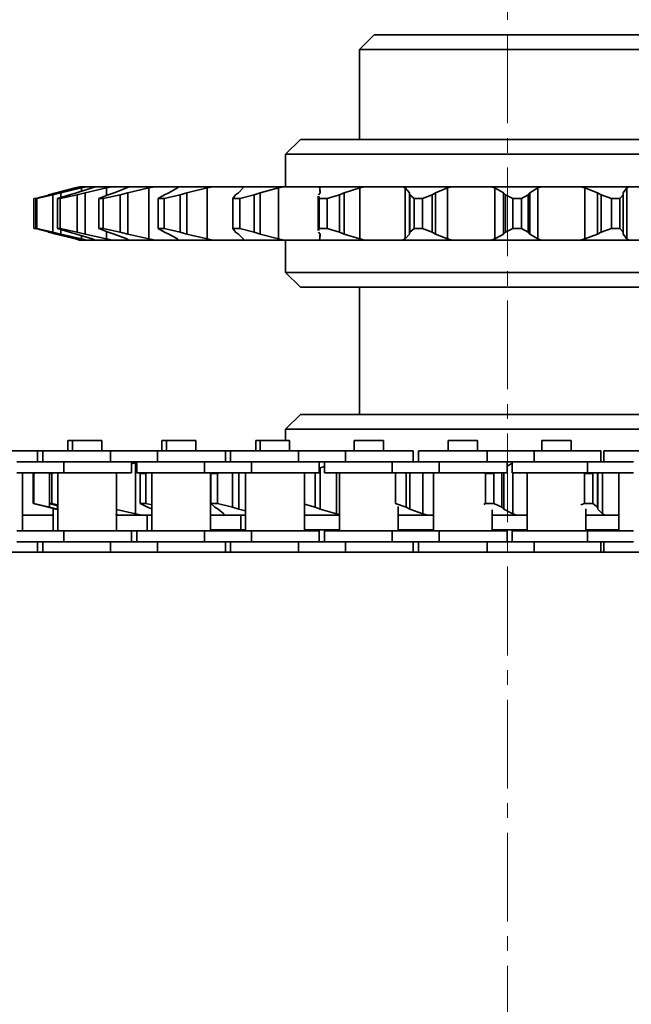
# Model space of a CAD drawing. Header units: millimetres. Extents: x 2945 to 26725, y -1082 to 16127.
# Tile 103 of 151: x 16579 to 16662, y 7691 to 7824. Entities that reach past the tile are written whole.
import ezdxf

# ---------------------------------------------------------------- set-up
doc = ezdxf.new("R2010")
doc.units = ezdxf.units.MM
doc.linetypes.add('点画线', pattern=[18, 12, -2, 2, -2])
doc.layers.add('中心线层', color=1, linetype='点画线', lineweight=18)
doc.layers.add('几何体', color=7, linetype='Continuous', lineweight=35)

msp = doc.modelspace()

# ---------------------------------------------------------------- linework, layer by layer
at = {"layer": '中心线层'}
msp.add_line((16645.254, 7893.876), (16645.254, 5124.821), dxfattribs=at)
at = {"layer": '几何体'}
for p, q in [((16627.254, 7821.852), (16625.254, 7819.852)), ((16627.254, 7821.852), (16639.416, 7821.852)), ((16639.416, 7821.852), (16663.254, 7821.852)), ((16625.254, 7819.852), (16625.254, 7807.672)), ((16638.767, 7819.852), (16625.254, 7819.852)), ((16665.254, 7819.852), (16638.767, 7819.852)), ((16617.254, 7807.672), (16615.254, 7805.672)), ((16617.254, 7807.672), (16673.254, 7807.672)), ((16615.254, 7805.672), (16615.254, 7801.279)), ((16675.254, 7805.672), (16615.254, 7805.672)), ((16584.222, 7800.467), (16583.188, 7800.204)), ((16583.393, 7800.204), (16584.412, 7800.467)), ((16584.857, 7800.467), (16583.777, 7800.204)), ((16586.795, 7801.124), (16584.222, 7800.467)), ((16584.222, 7800.467), (16584.222, 7800.417)), ((16584.412, 7800.467), (16586.927, 7801.124)), ((16587.655, 7801.124), (16584.857, 7800.467)), ((16584.857, 7800.467), (16584.857, 7799.832)), ((16586.043, 7800.204), (16586.963, 7800.467)), ((16587.397, 7801.279), (16586.795, 7801.124)), ((16586.927, 7801.124), (16587.507, 7801.279)), ((16586.963, 7800.467), (16589.12, 7801.124)), ((16588.132, 7800.467), (16587.053, 7800.204)), ((16587.507, 7801.279), (16587.397, 7801.279)), ((16587.507, 7801.279), (16588.355, 7801.279)), ((16588.355, 7801.279), (16587.655, 7801.124)), ((16587.655, 7801.124), (16587.655, 7800.678)), ((16591.033, 7801.124), (16588.132, 7800.467)), ((16588.132, 7800.467), (16588.132, 7794.877)), ((16589.57, 7801.279), (16588.355, 7801.279)), ((16589.12, 7801.124), (16589.57, 7801.279)), ((16589.57, 7801.279), (16591.8, 7801.279)), ((16591.8, 7801.279), (16591.033, 7801.124)), ((16591.033, 7801.124), (16591.033, 7800.103)), ((16591.282, 7800.204), (16592.061, 7800.467)), ((16594.068, 7801.279), (16591.8, 7801.279)), ((16592.061, 7800.467), (16593.765, 7801.124)), ((16593.903, 7800.467), (16592.872, 7800.204)), ((16593.765, 7801.124), (16594.068, 7801.279)), ((16596.78, 7801.124), (16593.903, 7800.467)), ((16593.903, 7800.467), (16593.903, 7794.877)), ((16594.068, 7801.279), (16597.581, 7801.279)), ((16597.581, 7801.279), (16596.78, 7801.124)), ((16596.78, 7801.124), (16596.78, 7794.22)), ((16600.802, 7801.279), (16597.581, 7801.279)), ((16598.879, 7800.204), (16599.484, 7800.467)), ((16599.484, 7800.467), (16600.661, 7801.124)), ((16600.661, 7801.124), (16600.802, 7801.279)), ((16600.802, 7801.279), (16605.446, 7801.279)), ((16601.919, 7800.467), (16600.981, 7800.204)), ((16604.646, 7801.124), (16601.919, 7800.467)), ((16601.919, 7800.467), (16601.919, 7794.877)), ((16605.446, 7801.279), (16604.646, 7801.124)), ((16604.646, 7801.124), (16604.646, 7794.22)), ((16609.479, 7801.279), (16605.446, 7801.279)), ((16608.503, 7800.204), (16608.907, 7800.467)), ((16608.907, 7800.467), (16609.506, 7801.124)), ((16609.506, 7801.124), (16609.479, 7801.279)), ((16609.479, 7801.279), (16615.05, 7801.279)), ((16611.828, 7800.467), (16611.025, 7800.204)), ((16614.287, 7801.124), (16611.828, 7800.467)), ((16611.828, 7800.467), (16611.828, 7794.877)), ((16615.05, 7801.279), (16614.287, 7801.124)), ((16614.287, 7801.124), (16614.287, 7794.22)), ((16619.72, 7801.279), (16615.05, 7801.279)), ((16619.913, 7801.124), (16619.72, 7801.279)), ((16619.72, 7801.279), (16625.975, 7801.279)), ((16619.733, 7800.204), (16619.919, 7800.467)), ((16619.913, 7801.124), (16619.913, 7800.629)), ((16619.919, 7800.467), (16619.916, 7800.791)), ((16623.199, 7800.467), (16622.564, 7800.204)), ((16625.281, 7801.124), (16623.199, 7800.467)), ((16623.199, 7800.467), (16623.199, 7794.877)), ((16625.975, 7801.279), (16625.281, 7801.124)), ((16625.281, 7801.124), (16625.281, 7794.22)), ((16631.077, 7801.279), (16625.975, 7801.279)), ((16631.428, 7801.124), (16631.077, 7801.279)), ((16631.077, 7801.279), (16637.742, 7801.279)), ((16632.038, 7800.467), (16631.428, 7801.124)), ((16631.428, 7801.124), (16631.428, 7794.22)), ((16632.079, 7800.204), (16632.038, 7800.467)), ((16632.038, 7800.467), (16632.038, 7794.877)), ((16635.533, 7800.467), (16635.096, 7800.204)), ((16637.149, 7801.124), (16635.533, 7800.467)), ((16635.533, 7800.467), (16635.533, 7794.877)), ((16637.742, 7801.279), (16637.149, 7801.124)), ((16637.149, 7801.124), (16637.149, 7794.22)), ((16643.053, 7801.279), (16637.742, 7801.279)), ((16643.547, 7801.124), (16643.053, 7801.279)), ((16643.053, 7801.279), (16649.838, 7801.279)), ((16644.735, 7800.467), (16643.547, 7801.124)), ((16643.547, 7801.124), (16643.547, 7794.22)), ((16645, 7800.204), (16644.735, 7800.467)), ((16644.735, 7800.467), (16644.735, 7794.877)), ((16648.292, 7800.467), (16648.071, 7800.204)), ((16649.37, 7801.124), (16648.292, 7800.467)), ((16648.292, 7800.467), (16648.292, 7794.877)), ((16649.838, 7801.279), (16649.37, 7801.124)), ((16649.37, 7801.124), (16649.37, 7794.22)), ((16655.125, 7801.279), (16649.838, 7801.279)), ((16655.741, 7801.124), (16655.125, 7801.279)), ((16655.125, 7801.279), (16661.733, 7801.279)), ((16657.455, 7800.467), (16655.741, 7801.124)), ((16655.741, 7801.124), (16655.741, 7794.22)), ((16657.933, 7800.204), (16657.455, 7800.467)), ((16657.455, 7800.467), (16657.455, 7794.877)), ((16661.411, 7801.124), (16660.919, 7800.467)), ((16660.919, 7800.467), (16660.924, 7800.204)), ((16661.733, 7801.279), (16661.411, 7801.124)), ((16661.411, 7801.124), (16661.411, 7794.22)), ((16666.767, 7801.279), (16661.733, 7801.279)), ((16581.428, 7799.748), (16581.21, 7799.691)), ((16581.21, 7799.691), (16581.21, 7795.653)), ((16581.463, 7799.691), (16583.393, 7800.204)), ((16581.463, 7799.691), (16581.606, 7799.691)), ((16581.463, 7795.653), (16581.463, 7799.691)), ((16583.777, 7800.204), (16581.606, 7799.691)), ((16581.606, 7799.691), (16581.606, 7795.653)), ((16583.777, 7800.204), (16583.777, 7795.14)), ((16584.408, 7799.691), (16586.043, 7800.204)), ((16584.408, 7799.691), (16584.784, 7799.691)), ((16584.408, 7795.653), (16584.408, 7799.691)), ((16587.053, 7800.204), (16584.784, 7799.691)), ((16584.784, 7799.691), (16584.784, 7795.653)), ((16587.053, 7800.204), (16587.053, 7795.14)), ((16590.012, 7799.691), (16591.282, 7800.204)), ((16590.012, 7799.691), (16590.605, 7799.691)), ((16590.012, 7795.653), (16590.012, 7799.691)), ((16592.872, 7800.204), (16590.605, 7799.691)), ((16590.605, 7799.691), (16590.605, 7795.653)), ((16592.872, 7800.204), (16592.872, 7795.14)), ((16598.031, 7799.691), (16598.879, 7800.204)), ((16598.031, 7799.691), (16598.815, 7799.691)), ((16598.031, 7795.653), (16598.031, 7799.691)), ((16600.981, 7800.204), (16598.815, 7799.691)), ((16598.815, 7799.691), (16598.815, 7795.653)), ((16600.981, 7800.204), (16600.981, 7795.14)), ((16608.113, 7799.691), (16608.503, 7800.204)), ((16608.113, 7799.691), (16609.054, 7799.691)), ((16608.113, 7795.653), (16608.113, 7799.691)), ((16611.025, 7800.204), (16609.054, 7799.691)), ((16609.054, 7799.691), (16609.054, 7795.653)), ((16611.025, 7800.204), (16611.025, 7795.14)), ((16619.67, 7800.003), (16619.67, 7795.341)), ((16619.819, 7799.691), (16619.767, 7800.003)), ((16619.819, 7799.691), (16620.875, 7799.691)), ((16619.819, 7795.653), (16619.819, 7799.691)), ((16622.564, 7800.204), (16620.875, 7799.691)), ((16620.875, 7799.691), (16620.875, 7795.653)), ((16622.564, 7800.204), (16622.564, 7795.14)), ((16632.636, 7799.691), (16632.079, 7800.204)), ((16632.079, 7800.204), (16632.079, 7795.14)), ((16632.636, 7799.691), (16633.762, 7799.691)), ((16632.636, 7795.653), (16632.636, 7799.691)), ((16635.096, 7800.204), (16633.762, 7799.691)), ((16633.762, 7799.691), (16633.762, 7795.653)), ((16635.096, 7800.204), (16635.096, 7795.14)), ((16646.005, 7799.691), (16645, 7800.204)), ((16645, 7800.204), (16645, 7795.14)), ((16646.005, 7799.691), (16647.151, 7799.691)), ((16646.005, 7795.653), (16646.005, 7799.691)), ((16648.071, 7800.204), (16647.151, 7799.691)), ((16647.151, 7799.691), (16647.151, 7795.653)), ((16648.071, 7800.204), (16648.071, 7795.14)), ((16659.341, 7799.691), (16657.933, 7800.204)), ((16657.933, 7800.204), (16657.933, 7795.14)), ((16659.341, 7799.691), (16660.457, 7799.691)), ((16659.341, 7795.653), (16659.341, 7799.691)), ((16660.924, 7800.204), (16660.457, 7799.691)), ((16660.457, 7799.691), (16660.457, 7795.653)), ((16660.924, 7800.204), (16660.924, 7795.14)), ((16581.21, 7795.653), (16581.428, 7795.596)), ((16581.463, 7795.653), (16581.606, 7795.653)), ((16583.393, 7795.14), (16581.463, 7795.653)), ((16581.606, 7795.653), (16583.777, 7795.14)), ((16583.188, 7795.14), (16584.222, 7794.877)), ((16584.412, 7794.877), (16583.393, 7795.14)), ((16583.777, 7795.14), (16584.857, 7794.877)), ((16584.222, 7794.926), (16584.222, 7794.877)), ((16584.408, 7795.653), (16584.784, 7795.653)), ((16586.043, 7795.14), (16584.408, 7795.653)), ((16584.784, 7795.653), (16587.053, 7795.14)), ((16584.857, 7795.512), (16584.857, 7794.877)), ((16586.963, 7794.877), (16586.043, 7795.14)), ((16587.053, 7795.14), (16588.132, 7794.877)), ((16590.012, 7795.653), (16590.605, 7795.653)), ((16591.282, 7795.14), (16590.012, 7795.653)), ((16590.605, 7795.653), (16592.872, 7795.14)), ((16591.033, 7795.24), (16591.033, 7794.22)), ((16592.061, 7794.877), (16591.282, 7795.14)), ((16592.872, 7795.14), (16593.903, 7794.877)), ((16598.031, 7795.653), (16598.815, 7795.653)), ((16598.879, 7795.14), (16598.031, 7795.653)), ((16598.815, 7795.653), (16600.981, 7795.14)), ((16599.484, 7794.877), (16598.879, 7795.14)), ((16600.981, 7795.14), (16601.919, 7794.877)), ((16608.503, 7795.14), (16608.113, 7795.653)), ((16608.113, 7795.653), (16609.054, 7795.653)), ((16608.907, 7794.877), (16608.503, 7795.14)), ((16609.054, 7795.653), (16611.025, 7795.14)), ((16611.025, 7795.14), (16611.828, 7794.877)), ((16619.919, 7794.877), (16619.733, 7795.14)), ((16619.767, 7795.341), (16619.819, 7795.653)), ((16619.819, 7795.653), (16620.875, 7795.653)), ((16620.875, 7795.653), (16622.564, 7795.14)), ((16622.564, 7795.14), (16623.199, 7794.877)), ((16632.038, 7794.877), (16632.079, 7795.14)), ((16632.079, 7795.14), (16632.636, 7795.653)), ((16632.636, 7795.653), (16633.762, 7795.653)), ((16633.762, 7795.653), (16635.096, 7795.14)), ((16635.096, 7795.14), (16635.533, 7794.877)), ((16644.735, 7794.877), (16645, 7795.14)), ((16645, 7795.14), (16646.005, 7795.653)), ((16646.005, 7795.653), (16647.151, 7795.653)), ((16647.151, 7795.653), (16648.071, 7795.14)), ((16648.071, 7795.14), (16648.292, 7794.877)), ((16657.455, 7794.877), (16657.933, 7795.14)), ((16657.933, 7795.14), (16659.341, 7795.653)), ((16659.341, 7795.653), (16660.457, 7795.653)), ((16660.457, 7795.653), (16660.924, 7795.14)), ((16660.924, 7795.14), (16660.919, 7794.877)), ((16584.222, 7794.877), (16586.795, 7794.22)), ((16586.927, 7794.22), (16584.412, 7794.877)), ((16584.857, 7794.877), (16587.655, 7794.22)), ((16587.507, 7794.065), (16586.927, 7794.22)), ((16589.12, 7794.22), (16586.963, 7794.877)), ((16587.397, 7794.065), (16587.507, 7794.065)), ((16587.655, 7794.666), (16587.655, 7794.22)), ((16588.132, 7794.877), (16591.033, 7794.22)), ((16588.355, 7794.065), (16589.539, 7794.065)), ((16589.57, 7794.065), (16589.12, 7794.22)), ((16591.8, 7794.065), (16594.067, 7794.065)), ((16593.765, 7794.22), (16592.061, 7794.877)), ((16594.068, 7794.065), (16593.765, 7794.22)), ((16593.903, 7794.877), (16596.78, 7794.22)), ((16597.581, 7794.065), (16600.802, 7794.065)), ((16600.661, 7794.22), (16599.484, 7794.877)), ((16600.802, 7794.065), (16600.661, 7794.22)), ((16601.919, 7794.877), (16604.646, 7794.22)), ((16609.506, 7794.22), (16608.907, 7794.877)), ((16609.479, 7794.065), (16609.506, 7794.22)), ((16611.828, 7794.877), (16614.287, 7794.22)), ((16615.254, 7794.065), (16615.254, 7789.672)), ((16619.72, 7794.065), (16619.913, 7794.22)), ((16619.913, 7794.715), (16619.913, 7794.22)), ((16619.916, 7794.553), (16619.919, 7794.877)), ((16623.199, 7794.877), (16625.281, 7794.22)), ((16631.077, 7794.065), (16631.428, 7794.22)), ((16631.428, 7794.22), (16632.038, 7794.877)), ((16635.533, 7794.877), (16637.149, 7794.22)), ((16643.053, 7794.065), (16643.547, 7794.22)), ((16643.547, 7794.22), (16644.735, 7794.877)), ((16648.292, 7794.877), (16649.37, 7794.22)), ((16655.125, 7794.065), (16655.741, 7794.22)), ((16655.741, 7794.22), (16657.455, 7794.877)), ((16660.919, 7794.877), (16661.411, 7794.22)), ((16615.254, 7789.672), (16617.254, 7787.672)), ((16615.254, 7789.672), (16675.254, 7789.672)), ((16673.254, 7787.672), (16617.254, 7787.672)), ((16625.254, 7787.672), (16625.254, 7770.458)), ((16617.254, 7770.458), (16615.254, 7768.458)), ((16617.254, 7770.458), (16673.254, 7770.458)), ((16615.254, 7768.458), (16615.254, 7766.94)), ((16675.254, 7768.458), (16615.254, 7768.458)), ((16585.816, 7766.94), (16585.816, 7765.565)), ((16586.441, 7766.94), (16585.816, 7766.94)), ((16586.441, 7766.94), (16586.441, 7765.565)), ((16588.421, 7766.94), (16586.441, 7766.94)), ((16590.401, 7766.94), (16588.421, 7766.94)), ((16590.401, 7765.565), (16590.401, 7766.94)), ((16598.516, 7766.94), (16598.516, 7765.565)), ((16599.141, 7766.94), (16598.516, 7766.94)), ((16599.141, 7766.94), (16599.141, 7765.565)), ((16601.121, 7766.94), (16599.141, 7766.94)), ((16603.101, 7766.94), (16601.121, 7766.94)), ((16603.101, 7765.565), (16603.101, 7766.94)), ((16611.216, 7766.94), (16611.216, 7765.565)), ((16611.841, 7766.94), (16611.216, 7766.94)), ((16611.841, 7766.94), (16611.841, 7765.565)), ((16613.821, 7766.94), (16611.841, 7766.94)), ((16615.801, 7766.94), (16613.821, 7766.94)), ((16615.801, 7765.565), (16615.801, 7766.94)), ((16624.541, 7766.94), (16624.541, 7765.565)), ((16626.521, 7766.94), (16624.541, 7766.94)), ((16628.501, 7766.94), (16626.521, 7766.94)), ((16628.501, 7765.565), (16628.501, 7766.94)), ((16637.241, 7766.94), (16637.241, 7765.565)), ((16639.278, 7766.94), (16637.241, 7766.94)), ((16641.201, 7766.94), (16639.278, 7766.94)), ((16641.201, 7765.565), (16641.201, 7766.94)), ((16649.936, 7766.94), (16649.936, 7765.565)), ((16651.973, 7766.94), (16649.936, 7766.94)), ((16653.896, 7766.94), (16651.973, 7766.94)), ((16653.896, 7765.565), (16653.896, 7766.94)), ((16581.721, 7765.565), (16572.546, 7765.565)), ((16581.721, 7764.065), (16581.721, 7765.565)), ((16582.421, 7765.565), (16581.721, 7765.565)), ((16582.421, 7765.565), (16582.421, 7764.065)), ((16591.596, 7765.565), (16582.421, 7765.565)), ((16591.596, 7765.565), (16591.596, 7764.065)), ((16597.946, 7765.565), (16591.596, 7765.565)), ((16597.946, 7765.565), (16597.946, 7764.065)), ((16607.121, 7765.565), (16597.946, 7765.565)), ((16607.121, 7764.065), (16607.121, 7765.565)), ((16607.821, 7765.565), (16607.121, 7765.565)), ((16607.821, 7765.565), (16607.821, 7764.065)), ((16616.996, 7765.565), (16607.821, 7765.565)), ((16616.996, 7765.565), (16616.996, 7764.065)), ((16623.346, 7765.565), (16616.996, 7765.565)), ((16623.346, 7765.565), (16623.346, 7764.065)), ((16632.521, 7765.565), (16623.346, 7765.565)), ((16632.521, 7764.065), (16632.521, 7765.565)), ((16633.221, 7765.565), (16633.221, 7764.065)), ((16642.542, 7765.565), (16633.221, 7765.565)), ((16642.542, 7765.565), (16642.542, 7764.065)), ((16648.889, 7765.565), (16642.542, 7765.565)), ((16648.889, 7765.565), (16648.889, 7764.065)), ((16657.916, 7765.565), (16648.889, 7765.565)), ((16657.916, 7764.065), (16657.916, 7765.565)), ((16658.325, 7765.565), (16658.325, 7764.065)), ((16669.313, 7765.565), (16658.325, 7765.565)), ((16585.246, 7764.065), (16578.896, 7764.065)), ((16585.246, 7764.065), (16585.246, 7762.565)), ((16591.596, 7764.065), (16585.246, 7764.065)), ((16591.596, 7764.065), (16585.246, 7764.065)), ((16597.946, 7764.065), (16591.596, 7764.065)), ((16594.421, 7762.565), (16594.421, 7764.065)), ((16594.974, 7763.911), (16594.421, 7763.785)), ((16594.974, 7763.911), (16594.974, 7757.006)), ((16595.121, 7764.065), (16595.121, 7762.565)), ((16604.296, 7764.065), (16597.946, 7764.065)), ((16604.296, 7764.065), (16597.946, 7764.065)), ((16604.296, 7764.065), (16604.296, 7762.565)), ((16610.646, 7764.065), (16604.296, 7764.065)), ((16610.646, 7764.065), (16610.646, 7762.565)), ((16616.996, 7764.065), (16610.646, 7764.065)), ((16616.996, 7764.065), (16610.646, 7764.065)), ((16623.346, 7764.065), (16616.996, 7764.065)), ((16619.821, 7762.565), (16619.821, 7764.065)), ((16619.95, 7763.253), (16619.821, 7763.203)), ((16620.521, 7763.424), (16619.95, 7763.253)), ((16619.95, 7763.253), (16619.95, 7757.664)), ((16620.521, 7764.065), (16620.521, 7762.565)), ((16629.696, 7764.065), (16623.346, 7764.065)), ((16629.696, 7764.065), (16623.346, 7764.065)), ((16629.696, 7764.065), (16629.696, 7762.565)), ((16636.046, 7764.065), (16629.696, 7764.065)), ((16636.046, 7764.065), (16636.046, 7762.565)), ((16642.542, 7764.065), (16636.046, 7764.065)), ((16642.542, 7764.065), (16636.046, 7764.065)), ((16648.889, 7764.065), (16642.542, 7764.065)), ((16645.221, 7762.565), (16645.221, 7764.065)), ((16646, 7763.911), (16645.221, 7763.494)), ((16645.916, 7764.065), (16645.916, 7762.565)), ((16656.102, 7764.065), (16648.889, 7764.065)), ((16656.102, 7764.065), (16648.889, 7764.065)), ((16656.102, 7764.065), (16656.102, 7762.565)), ((16662.307, 7764.065), (16656.102, 7764.065)), ((16585.246, 7762.565), (16578.896, 7762.565)), ((16579.696, 7754.715), (16579.696, 7762.565)), ((16581.139, 7762.478), (16581.48, 7762.565)), ((16581.139, 7762.478), (16581.216, 7762.478)), ((16581.139, 7758.439), (16581.139, 7762.478)), ((16581.58, 7762.565), (16581.216, 7762.478)), ((16581.216, 7762.478), (16581.216, 7758.439)), ((16583.324, 7762.478), (16583.705, 7762.591)), ((16583.324, 7762.478), (16583.638, 7762.478)), ((16583.324, 7758.439), (16583.324, 7762.478)), ((16583.343, 7762.565), (16583.343, 7762.483)), ((16584.022, 7762.565), (16583.638, 7762.478)), ((16583.638, 7762.478), (16583.638, 7758.439)), ((16584.446, 7762.565), (16584.446, 7754.715)), ((16594.421, 7762.565), (16585.246, 7762.565)), ((16592.396, 7754.715), (16592.396, 7762.565)), ((16604.296, 7762.565), (16595.121, 7762.565)), ((16595.601, 7762.478), (16596.335, 7762.478)), ((16595.601, 7758.439), (16595.601, 7762.478)), ((16596.711, 7762.565), (16596.335, 7762.478)), ((16596.335, 7762.478), (16596.335, 7758.439)), ((16597.146, 7762.565), (16597.146, 7754.715)), ((16610.646, 7762.565), (16604.296, 7762.565)), ((16605.096, 7754.715), (16605.096, 7762.565)), ((16605.155, 7762.478), (16606.057, 7762.478)), ((16605.155, 7758.439), (16605.155, 7762.478)), ((16606.404, 7762.565), (16606.057, 7762.478)), ((16606.057, 7762.478), (16606.057, 7758.439)), ((16608.09, 7762.565), (16608.09, 7757.926)), ((16608.934, 7762.565), (16608.934, 7757.664)), ((16609.846, 7762.565), (16609.846, 7754.715)), ((16619.821, 7762.565), (16610.646, 7762.565)), ((16617.796, 7754.715), (16617.796, 7762.565)), ((16619.266, 7762.565), (16619.266, 7757.926)), ((16629.696, 7762.565), (16620.521, 7762.565)), ((16622.146, 7762.565), (16622.146, 7757.006)), ((16622.546, 7762.565), (16622.546, 7754.715)), ((16636.046, 7762.565), (16629.696, 7762.565)), ((16630.14, 7762.478), (16630.14, 7758.439)), ((16631.578, 7762.565), (16631.578, 7757.926)), ((16632.071, 7762.565), (16632.071, 7757.664)), ((16633.824, 7762.565), (16633.824, 7757.006)), ((16635.246, 7762.565), (16635.246, 7754.715)), ((16645.221, 7762.565), (16636.046, 7762.565)), ((16642.303, 7762.478), (16642.058, 7762.619)), ((16642.303, 7762.478), (16643.448, 7762.478)), ((16642.303, 7758.439), (16642.303, 7762.478)), ((16643.448, 7762.478), (16643.448, 7758.439)), ((16644.487, 7762.565), (16644.487, 7757.926)), ((16644.769, 7762.565), (16644.769, 7757.664)), ((16656.102, 7762.565), (16645.916, 7762.565)), ((16646, 7762.565), (16646, 7757.006)), ((16647.941, 7762.565), (16647.941, 7754.715)), ((16655.707, 7762.478), (16656.836, 7762.478)), ((16655.707, 7758.439), (16655.707, 7762.478)), ((16662.307, 7762.565), (16656.102, 7762.565)), ((16656.836, 7762.478), (16656.836, 7758.439)), ((16657.43, 7762.565), (16657.43, 7757.926)), ((16657.488, 7762.565), (16657.488, 7757.664)), ((16658.145, 7762.565), (16658.145, 7757.006)), ((16660.35, 7762.565), (16660.35, 7754.715)), ((16583.136, 7757.926), (16581.139, 7758.439)), ((16581.139, 7758.439), (16581.216, 7758.439)), ((16581.216, 7758.439), (16583.343, 7757.926)), ((16584.175, 7757.664), (16583.136, 7757.926)), ((16583.324, 7758.439), (16583.638, 7758.439)), ((16584.446, 7758.106), (16583.324, 7758.439)), ((16583.343, 7758.433), (16583.343, 7757.926)), ((16583.343, 7757.926), (16584.415, 7757.664)), ((16583.638, 7758.439), (16584.446, 7758.255)), ((16583.821, 7757.753), (16583.821, 7754.715)), ((16584.446, 7757.595), (16584.175, 7757.664)), ((16584.415, 7758.115), (16584.415, 7757.664)), ((16592.396, 7757.591), (16594.974, 7757.006)), ((16596.569, 7757.926), (16595.601, 7758.439)), ((16595.601, 7758.439), (16596.335, 7758.439)), ((16596.335, 7758.439), (16597.146, 7758.25)), ((16597.146, 7757.695), (16596.569, 7757.926)), ((16605.155, 7758.439), (16606.057, 7758.439)), ((16605.674, 7757.926), (16605.155, 7758.439)), ((16606.136, 7757.664), (16605.674, 7757.926)), ((16606.057, 7758.439), (16608.09, 7757.926)), ((16606.897, 7757.006), (16606.136, 7757.664)), ((16608.09, 7757.926), (16608.934, 7757.664)), ((16608.934, 7757.664), (16609.846, 7757.428)), ((16617.796, 7758.351), (16619.266, 7757.926)), ((16619.266, 7757.926), (16619.95, 7757.664)), ((16619.95, 7757.664), (16622.146, 7757.006)), ((16630.14, 7758.439), (16631.578, 7757.926)), ((16630.496, 7754.715), (16630.496, 7758.011)), ((16631.578, 7757.926), (16632.071, 7757.664)), ((16632.071, 7757.664), (16633.824, 7757.006)), ((16642.058, 7758.297), (16642.303, 7758.439)), ((16642.303, 7758.439), (16643.448, 7758.439)), ((16643.448, 7758.439), (16644.487, 7757.926)), ((16644.487, 7757.926), (16644.769, 7757.664)), ((16644.769, 7757.664), (16646, 7757.006)), ((16655.214, 7758.245), (16655.707, 7758.439)), ((16655.707, 7758.439), (16656.836, 7758.439)), ((16655.891, 7754.715), (16655.891, 7757.711)), ((16656.836, 7758.439), (16657.43, 7757.926)), ((16657.43, 7757.926), (16657.488, 7757.664)), ((16657.488, 7757.664), (16658.145, 7757.006)), ((16579.696, 7756.852), (16583.821, 7756.852)), ((16592.596, 7756.852), (16592.251, 7757.006)), ((16592.396, 7756.852), (16592.596, 7756.852)), ((16595.769, 7756.852), (16597.146, 7756.852)), ((16596.521, 7756.852), (16596.521, 7754.715)), ((16606.917, 7756.852), (16606.897, 7757.006)), ((16609.221, 7756.852), (16609.221, 7754.852)), ((16634.448, 7756.852), (16635.246, 7756.852)), ((16643.196, 7754.715), (16643.196, 7757.578)), ((16646.505, 7756.852), (16647.941, 7756.852)), ((16658.508, 7756.852), (16660.35, 7756.852)), ((16585.246, 7754.715), (16578.896, 7754.715)), ((16585.246, 7753.215), (16585.246, 7754.715)), ((16594.421, 7754.715), (16585.246, 7754.715)), ((16594.421, 7753.215), (16594.421, 7754.715)), ((16595.121, 7754.715), (16594.421, 7754.715)), ((16595.121, 7754.715), (16595.121, 7753.215)), ((16604.296, 7754.715), (16595.121, 7754.715)), ((16604.296, 7753.215), (16604.296, 7754.715)), ((16610.646, 7754.715), (16604.296, 7754.715)), ((16605.096, 7754.852), (16609.846, 7754.852)), ((16610.646, 7753.215), (16610.646, 7754.715)), ((16619.821, 7754.715), (16610.646, 7754.715)), ((16617.796, 7754.852), (16622.546, 7754.852)), ((16619.821, 7753.215), (16619.821, 7754.715)), ((16620.521, 7754.715), (16620.521, 7753.215)), ((16629.696, 7754.715), (16620.521, 7754.715)), ((16629.696, 7753.215), (16629.696, 7754.715)), ((16636.046, 7754.715), (16629.696, 7754.715)), ((16630.496, 7754.852), (16635.246, 7754.852)), ((16636.046, 7753.215), (16636.046, 7754.715)), ((16645.221, 7754.715), (16636.046, 7754.715)), ((16643.196, 7754.852), (16647.941, 7754.852)), ((16645.221, 7753.215), (16645.221, 7754.715)), ((16645.916, 7754.715), (16645.916, 7753.215)), ((16656.102, 7754.715), (16645.916, 7754.715)), ((16655.891, 7754.852), (16660.35, 7754.852)), ((16656.102, 7753.215), (16656.102, 7754.715)), ((16662.307, 7754.715), (16656.102, 7754.715)), ((16585.246, 7753.215), (16578.896, 7753.215)), ((16581.721, 7751.852), (16581.721, 7753.215)), ((16582.421, 7753.215), (16582.421, 7751.852)), ((16591.596, 7753.215), (16585.246, 7753.215)), ((16591.596, 7753.215), (16585.246, 7753.215)), ((16597.946, 7753.215), (16591.596, 7753.215)), ((16591.596, 7751.852), (16591.596, 7753.215)), ((16604.296, 7753.215), (16597.946, 7753.215)), ((16604.296, 7753.215), (16597.946, 7753.215)), ((16597.946, 7751.852), (16597.946, 7753.215)), ((16610.646, 7753.215), (16604.296, 7753.215)), ((16607.121, 7751.852), (16607.121, 7753.215)), ((16607.821, 7753.215), (16607.821, 7751.852)), ((16616.996, 7753.215), (16610.646, 7753.215)), ((16616.996, 7753.215), (16610.646, 7753.215)), ((16623.346, 7753.215), (16616.996, 7753.215)), ((16616.996, 7751.852), (16616.996, 7753.215)), ((16629.696, 7753.215), (16623.346, 7753.215)), ((16629.696, 7753.215), (16623.346, 7753.215)), ((16623.346, 7751.852), (16623.346, 7753.215)), ((16636.046, 7753.215), (16629.696, 7753.215)), ((16632.521, 7751.852), (16632.521, 7753.215)), ((16633.221, 7753.215), (16633.221, 7751.852)), ((16642.542, 7753.215), (16636.046, 7753.215)), ((16642.542, 7753.215), (16636.046, 7753.215)), ((16648.889, 7753.215), (16642.542, 7753.215)), ((16642.542, 7751.852), (16642.542, 7753.215)), ((16656.102, 7753.215), (16648.889, 7753.215)), ((16656.102, 7753.215), (16648.889, 7753.215)), ((16648.889, 7751.852), (16648.889, 7753.215)), ((16662.307, 7753.215), (16656.102, 7753.215)), ((16657.916, 7751.852), (16657.916, 7753.215)), ((16658.325, 7753.215), (16658.325, 7751.852)), ((16845.254, 7751.852), (14399.254, 7751.852))]:
    msp.add_line(p, q, dxfattribs=at)
for points in [[(16587.507, 7794.065), (16587.57, 7794.065), (16587.645, 7794.065), (16587.732, 7794.065), (16587.832, 7794.065), (16587.944, 7794.065), (16588.069, 7794.065), (16588.206, 7794.065), (16588.355, 7794.065)], [(16589.57, 7794.065), (16589.808, 7794.065), (16590.057, 7794.065), (16590.318, 7794.065), (16590.591, 7794.065), (16590.876, 7794.065), (16591.172, 7794.065), (16591.48, 7794.065), (16591.8, 7794.065)], [(16594.068, 7794.065), (16594.469, 7794.065), (16594.882, 7794.065), (16595.305, 7794.065), (16595.739, 7794.065), (16596.184, 7794.065), (16596.639, 7794.065), (16597.105, 7794.065), (16597.581, 7794.065)], [(16600.802, 7794.065), (16601.35, 7794.065), (16601.908, 7794.065), (16602.475, 7794.065), (16603.051, 7794.065), (16603.637, 7794.065), (16604.231, 7794.065), (16604.834, 7794.065), (16605.446, 7794.065)], [(16605.446, 7794.065), (16606.171, 7794.065), (16606.874, 7794.065), (16607.532, 7794.065), (16608.123, 7794.065), (16608.628, 7794.065), (16609.03, 7794.065), (16609.317, 7794.065), (16609.479, 7794.065)], [(16609.479, 7794.065), (16610.15, 7794.065), (16610.829, 7794.065), (16611.515, 7794.065), (16612.208, 7794.065), (16612.908, 7794.065), (16613.616, 7794.065), (16614.33, 7794.065), (16615.05, 7794.065)], [(16615.05, 7794.065), (16615.772, 7794.065), (16616.498, 7794.065), (16617.206, 7794.065), (16617.872, 7794.065), (16618.475, 7794.065), (16618.995, 7794.065), (16619.414, 7794.065), (16619.72, 7794.065)], [(16619.72, 7794.065), (16620.484, 7794.065), (16621.254, 7794.065), (16622.029, 7794.065), (16622.809, 7794.065), (16623.594, 7794.065), (16624.383, 7794.065), (16625.177, 7794.065), (16625.975, 7794.065)], [(16625.975, 7794.065), (16626.661, 7794.065), (16627.379, 7794.065), (16628.106, 7794.065), (16628.818, 7794.065), (16629.492, 7794.065), (16630.106, 7794.065), (16630.64, 7794.065), (16631.077, 7794.065)], [(16631.077, 7794.065), (16631.901, 7794.065), (16632.728, 7794.065), (16633.558, 7794.065), (16634.391, 7794.065), (16635.226, 7794.065), (16636.063, 7794.065), (16636.902, 7794.065), (16637.742, 7794.065)], [(16637.742, 7794.065), (16638.362, 7794.065), (16639.041, 7794.065), (16639.755, 7794.065), (16640.482, 7794.065), (16641.199, 7794.065), (16641.88, 7794.065), (16642.505, 7794.065), (16643.053, 7794.065)], [(16643.053, 7794.065), (16643.901, 7794.065), (16644.75, 7794.065), (16645.599, 7794.065), (16646.447, 7794.065), (16647.296, 7794.065), (16648.144, 7794.065), (16648.991, 7794.065), (16649.838, 7794.065)], [(16649.838, 7794.065), (16650.365, 7794.065), (16650.974, 7794.065), (16651.645, 7794.065), (16652.355, 7794.065), (16653.082, 7794.065), (16653.802, 7794.065), (16654.49, 7794.065), (16655.125, 7794.065)], [(16655.125, 7794.065), (16655.961, 7794.065), (16656.794, 7794.065), (16657.624, 7794.065), (16658.452, 7794.065), (16659.277, 7794.065), (16660.099, 7794.065), (16660.918, 7794.065), (16661.733, 7794.065)], [(16661.733, 7794.065), (16662.145, 7794.065), (16662.658, 7794.065), (16663.255, 7794.065), (16663.918, 7794.065), (16664.624, 7794.065), (16665.349, 7794.065), (16666.072, 7794.065), (16666.767, 7794.065)], [(16592.596, 7756.852), (16592.954, 7756.852), (16593.323, 7756.852), (16593.703, 7756.852), (16594.095, 7756.852), (16594.497, 7756.852), (16594.91, 7756.852), (16595.334, 7756.852), (16595.769, 7756.852)], [(16605.096, 7756.852), (16605.141, 7756.852), (16605.707, 7756.852), (16606.181, 7756.852), (16606.548, 7756.852), (16606.796, 7756.852), (16606.917, 7756.852)], [(16606.917, 7756.852), (16607.557, 7756.852), (16608.205, 7756.852), (16608.861, 7756.852), (16609.525, 7756.852), (16609.846, 7756.852)], [(16617.796, 7756.852), (16618.259, 7756.852), (16619.012, 7756.852), (16619.772, 7756.852), (16620.537, 7756.852), (16621.307, 7756.852), (16622.082, 7756.852), (16622.546, 7756.852)], [(16630.496, 7756.852), (16631.133, 7756.852), (16631.957, 7756.852), (16632.785, 7756.852), (16633.615, 7756.852), (16634.448, 7756.852)], [(16643.196, 7756.852), (16643.959, 7756.852), (16644.808, 7756.852), (16645.657, 7756.852), (16646.505, 7756.852)], [(16655.891, 7756.852), (16656.018, 7756.852), (16656.85, 7756.852), (16657.681, 7756.852), (16658.508, 7756.852)]]:
    msp.add_lwpolyline(points, dxfattribs=at)
for points, knots in [([(16586.795, 7794.22), (16586.805, 7794.217), (16587.022, 7794.162), (16587.214, 7794.112), (16587.397, 7794.065)], [0, 0, 0, 0, 0.0290364, 0.62150117, 0.62150117, 0.62150117, 0.62150117]), ([(16587.655, 7794.22), (16587.667, 7794.217), (16587.911, 7794.162), (16588.138, 7794.112), (16588.355, 7794.065)], [0, 0, 0, 0, 0.03348267, 0.71667003, 0.71667003, 0.71667003, 0.71667003]), ([(16591.033, 7794.22), (16591.045, 7794.217), (16591.307, 7794.162), (16591.559, 7794.112), (16591.8, 7794.065)], [0, 0, 0, 0, 0.03655663, 0.78246562, 0.78246562, 0.78246562, 0.78246562]), ([(16596.78, 7794.22), (16596.793, 7794.217), (16597.06, 7794.162), (16597.327, 7794.112), (16597.581, 7794.065)], [0, 0, 0, 0, 0.03810221, 0.8155475, 0.8155475, 0.8155475, 0.8155475]), ([(16604.646, 7794.22), (16604.659, 7794.217), (16604.92, 7794.162), (16605.189, 7794.112), (16605.446, 7794.065)], [0, 0, 0, 0, 0.03804359, 0.81429285, 0.81429285, 0.81429285, 0.81429285]), ([(16614.287, 7794.22), (16614.299, 7794.217), (16614.543, 7794.162), (16614.803, 7794.112), (16615.05, 7794.065)], [0, 0, 0, 0, 0.03638374, 0.77876508, 0.77876508, 0.77876508, 0.77876508]), ([(16625.281, 7794.22), (16625.292, 7794.217), (16625.508, 7794.162), (16625.747, 7794.112), (16625.975, 7794.065)], [0, 0, 0, 0, 0.03320448, 0.71071556, 0.71071556, 0.71071556, 0.71071556]), ([(16637.149, 7794.22), (16637.157, 7794.217), (16637.336, 7794.162), (16637.544, 7794.112), (16637.742, 7794.065)], [0, 0, 0, 0, 0.02866837, 0.61362368, 0.61362368, 0.61362368, 0.61362368]), ([(16649.37, 7794.22), (16649.376, 7794.217), (16649.51, 7794.162), (16649.678, 7794.112), (16649.838, 7794.065)], [0, 0, 0, 0, 0.02302972, 0.49293295, 0.49293295, 0.49293295, 0.49293295]), ([(16661.411, 7794.22), (16661.415, 7794.217), (16661.498, 7794.162), (16661.618, 7794.112), (16661.733, 7794.065)], [0, 0, 0, 0, 0.01668983, 0.35723256, 0.35723256, 0.35723256, 0.35723256]), ([(16594.974, 7757.006), (16594.987, 7757.003), (16595.254, 7756.948), (16595.518, 7756.899), (16595.769, 7756.852)], [0, 0, 0, 0, 0.03783495, 0.809827, 0.809827, 0.809827, 0.809827]), ([(16622.146, 7757.006), (16622.157, 7757.003), (16622.283, 7756.972), (16622.42, 7756.945), (16622.546, 7756.919)], [0, 0, 0, 0, 0.03415771, 0.4092533, 0.4092533, 0.4092533, 0.4092533]), ([(16633.824, 7757.006), (16633.832, 7757.003), (16634.022, 7756.948), (16634.24, 7756.899), (16634.448, 7756.852)], [0, 0, 0, 0, 0.03003992, 0.64298055, 0.64298055, 0.64298055, 0.64298055]), ([(16646, 7757.006), (16646.007, 7757.003), (16646.154, 7756.948), (16646.334, 7756.899), (16646.505, 7756.852)], [0, 0, 0, 0, 0.02467298, 0.52810555, 0.52810555, 0.52810555, 0.52810555]), ([(16658.145, 7757.006), (16658.149, 7757.003), (16658.246, 7756.948), (16658.38, 7756.899), (16658.508, 7756.852)], [0, 0, 0, 0, 0.01847159, 0.39536981, 0.39536981, 0.39536981, 0.39536981])]:
    msp.add_open_spline(points, degree=3, knots=knots, dxfattribs=at)

doc.saveas('drawing.dxf')
